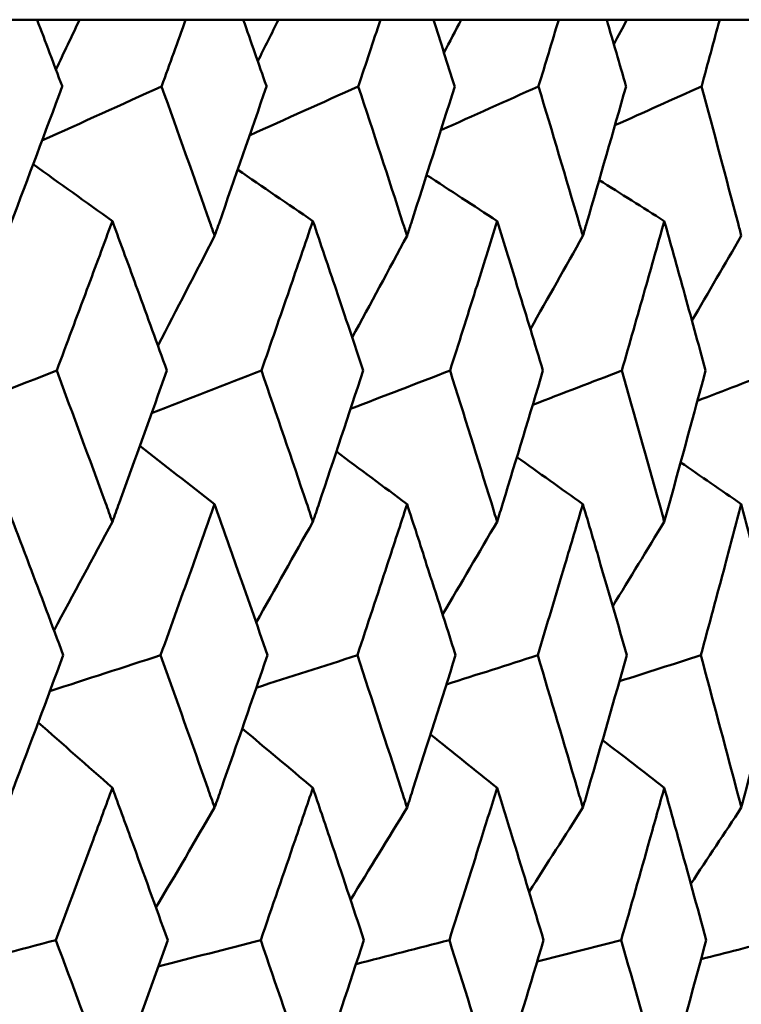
# Model space of a CAD drawing. Header units: millimetres. Extents: x 172 to 1631, y 500 to 2693.
# Tile 189 of 218: x 824.16 to 826.96, y 734.87 to 738.7. Entities that reach past the tile are written whole.
import ezdxf

# ---------------------------------------------------------------- set-up
doc = ezdxf.new("R2010")
doc.units = ezdxf.units.MM
doc.header["$LTSCALE"] = 10
doc.layers.add('Widoczne (ISO)', color=7, linetype='Continuous', lineweight=50)

msp = doc.modelspace()

# ---------------------------------------------------------------- linework, layer by layer
at = {"layer": 'Widoczne (ISO)'}
for p, q in [((824.2261, 738.6986), (823.985, 738.6986)), ((824.2261, 738.6986), (824.3915, 738.6986)), ((824.3915, 738.6986), (824.8039, 738.6986)), ((825.0277, 738.6986), (824.8039, 738.6986)), ((825.0277, 738.6986), (825.1648, 738.6986)), ((825.1648, 738.6986), (825.5614, 738.6986)), ((825.767, 738.6986), (825.5614, 738.6986)), ((825.767, 738.6986), (825.8752, 738.6986)), ((825.8752, 738.6986), (826.2545, 738.6986)), ((826.4411, 738.6986), (826.2545, 738.6986)), ((826.4411, 738.6986), (826.5199, 738.6986)), ((826.5199, 738.6986), (826.8804, 738.6986)), ((827.0473, 738.6986), (826.8804, 738.6986))]:
    msp.add_line(p, q, dxfattribs=at)
msp.add_circle((809.2343, 768.6986), 50, dxfattribs=at)
for points, knots in [([(824.324, 738.4393), (824.3238, 738.4399), (824.3236, 738.4404), (824.2911, 738.5268), (824.2587, 738.6127), (824.2261, 738.6986)], [0.02951568, 0.02951568, 0.02951568, 0.02951568, 0.02969929, 0.02969929, 0.05939589, 0.05939589, 0.05939589, 0.05939589]), ([(824.8039, 738.6986), (824.773, 738.6127), (824.742, 738.5268), (824.7106, 738.4404), (824.7104, 738.4399), (824.7103, 738.4393)], [0, 0, 0, 0, 0.02969567, 0.02969567, 0.02988021, 0.02988021, 0.02988021, 0.02988021]), ([(825.1184, 738.4393), (825.1182, 738.4399), (825.1181, 738.4404), (825.088, 738.5268), (825.0579, 738.6127), (825.0277, 738.6986)], [0.02951568, 0.02951568, 0.02951568, 0.02951568, 0.02969929, 0.02969929, 0.05939589, 0.05939589, 0.05939589, 0.05939589]), ([(825.5614, 738.6986), (825.533, 738.6127), (825.5044, 738.5268), (825.4755, 738.4404), (825.4754, 738.4399), (825.4752, 738.4393)], [0, 0, 0, 0, 0.02969567, 0.02969567, 0.02988021, 0.02988021, 0.02988021, 0.02988021]), ([(825.8502, 738.4393), (825.85, 738.4399), (825.8498, 738.4404), (825.8223, 738.5268), (825.7947, 738.6127), (825.767, 738.6986)], [0.02951568, 0.02951568, 0.02951568, 0.02951568, 0.02969929, 0.02969929, 0.05939589, 0.05939589, 0.05939589, 0.05939589]), ([(826.2545, 738.6986), (826.2286, 738.6127), (826.2026, 738.5268), (826.1763, 738.4404), (826.1762, 738.4399), (826.176, 738.4393)], [0, 0, 0, 0, 0.02969567, 0.02969567, 0.02988021, 0.02988021, 0.02988021, 0.02988021]), ([(826.5163, 738.4393), (826.5162, 738.4399), (826.516, 738.4404), (826.4911, 738.5268), (826.4662, 738.6127), (826.4411, 738.6986)], [0.02951568, 0.02951568, 0.02951568, 0.02951568, 0.02969929, 0.02969929, 0.05939589, 0.05939589, 0.05939589, 0.05939589]), ([(826.8804, 738.6986), (826.8572, 738.6127), (826.8339, 738.5268), (826.8103, 738.4404), (826.8101, 738.4399), (826.81, 738.4393)], [0, 0, 0, 0, 0.02969567, 0.02969567, 0.02988021, 0.02988021, 0.02988021, 0.02988021]), ([(824.1061, 737.8583), (824.1123, 737.8745), (824.1184, 737.8908), (824.1916, 738.0845), (824.2581, 738.2619), (824.324, 738.4393)], [0.0853813, 0.0853813, 0.0853813, 0.0853813, 0.09097809, 0.09097809, 0.15214536, 0.15214536, 0.15214536, 0.15214536]), ([(824.7103, 738.4393), (824.7738, 738.262), (824.8368, 738.0847), (824.905, 737.891), (824.9107, 737.8746), (824.9165, 737.8583)], [0.0297954, 0.0297954, 0.0297954, 0.0297954, 0.09092493, 0.09092493, 0.09655955, 0.09655955, 0.09655955, 0.09655955]), ([(824.9165, 737.8583), (824.9222, 737.8745), (824.9279, 737.8908), (824.9958, 738.0845), (825.0574, 738.2619), (825.1184, 738.4393)], [0.0853813, 0.0853813, 0.0853813, 0.0853813, 0.09097809, 0.09097809, 0.15214536, 0.15214536, 0.15214536, 0.15214536]), ([(825.4752, 738.4393), (825.5338, 738.262), (825.5917, 738.0847), (825.6543, 737.891), (825.6596, 737.8746), (825.6649, 737.8583)], [0.0297954, 0.0297954, 0.0297954, 0.0297954, 0.09092493, 0.09092493, 0.09655955, 0.09655955, 0.09655955, 0.09655955]), ([(825.6649, 737.8583), (825.6701, 737.8745), (825.6754, 737.8908), (825.7377, 738.0845), (825.7943, 738.2619), (825.8502, 738.4393)], [0.0853813, 0.0853813, 0.0853813, 0.0853813, 0.09097809, 0.09097809, 0.15214536, 0.15214536, 0.15214536, 0.15214536]), ([(826.176, 738.4393), (826.2294, 738.262), (826.2821, 738.0847), (826.3389, 737.891), (826.3437, 737.8746), (826.3485, 737.8583)], [0.0297954, 0.0297954, 0.0297954, 0.0297954, 0.09092493, 0.09092493, 0.09655955, 0.09655955, 0.09655955, 0.09655955]), ([(826.3485, 737.8583), (826.3532, 737.8745), (826.358, 737.8908), (826.4146, 738.0845), (826.4658, 738.2619), (826.5163, 738.4393)], [0.0853813, 0.0853813, 0.0853813, 0.0853813, 0.09097809, 0.09097809, 0.15214536, 0.15214536, 0.15214536, 0.15214536]), ([(826.81, 738.4393), (826.8579, 738.262), (826.9051, 738.0847), (826.956, 737.891), (826.9603, 737.8746), (826.9645, 737.8583)], [0.0297954, 0.0297954, 0.0297954, 0.0297954, 0.09092493, 0.09092493, 0.09655955, 0.09655955, 0.09655955, 0.09655955]), ([(824.5188, 737.916), (824.4861, 737.8271), (824.4531, 737.7382), (824.3811, 737.5444), (824.3419, 737.4396), (824.3025, 737.3347)], [0.03078053, 0.03078053, 0.03078053, 0.03078053, 0.06149921, 0.06149921, 0.09773041, 0.09773041, 0.09773041, 0.09773041]), ([(824.7309, 737.3347), (824.6931, 737.4395), (824.655, 737.5444), (824.5843, 737.7382), (824.5516, 737.8271), (824.5188, 737.916)], [0.02528165, 0.02528165, 0.02528165, 0.02528165, 0.06150593, 0.06150593, 0.09223152, 0.09223152, 0.09223152, 0.09223152]), ([(825.2986, 737.916), (825.2683, 737.8271), (825.2379, 737.7382), (825.1713, 737.5444), (825.135, 737.4396), (825.0986, 737.3347)], [0.03078053, 0.03078053, 0.03078053, 0.03078053, 0.06149921, 0.06149921, 0.09773041, 0.09773041, 0.09773041, 0.09773041]), ([(825.4942, 737.3347), (825.4594, 737.4395), (825.4243, 737.5444), (825.359, 737.7382), (825.3289, 737.8271), (825.2986, 737.916)], [0.02528165, 0.02528165, 0.02528165, 0.02528165, 0.06150593, 0.06150593, 0.09223152, 0.09223152, 0.09223152, 0.09223152]), ([(826.015, 737.916), (825.9873, 737.8271), (825.9595, 737.7382), (825.8986, 737.5444), (825.8654, 737.4396), (825.832, 737.3347)], [0.03078053, 0.03078053, 0.03078053, 0.03078053, 0.06149921, 0.06149921, 0.09773041, 0.09773041, 0.09773041, 0.09773041]), ([(826.1934, 737.3347), (826.1616, 737.4395), (826.1296, 737.5444), (826.0701, 737.7382), (826.0426, 737.8271), (826.015, 737.916)], [0.02528165, 0.02528165, 0.02528165, 0.02528165, 0.06150593, 0.06150593, 0.09223152, 0.09223152, 0.09223152, 0.09223152]), ([(826.6651, 737.916), (826.6402, 737.8271), (826.6151, 737.7382), (826.5601, 737.5444), (826.5301, 737.4396), (826.4999, 737.3347)], [0.03078053, 0.03078053, 0.03078053, 0.03078053, 0.06149921, 0.06149921, 0.09773041, 0.09773041, 0.09773041, 0.09773041]), ([(826.8256, 737.3347), (826.7971, 737.4395), (826.7683, 737.5444), (826.7148, 737.7382), (826.69, 737.8271), (826.6651, 737.916)], [0.02528165, 0.02528165, 0.02528165, 0.02528165, 0.06150593, 0.06150593, 0.09223152, 0.09223152, 0.09223152, 0.09223152]), ([(824.3025, 737.3347), (824.3663, 737.1632), (824.4296, 736.9916), (824.5011, 736.7958), (824.51, 736.7716), (824.5188, 736.7473)], [0.02983351, 0.02983351, 0.02983351, 0.02983351, 0.0889495, 0.0889495, 0.09731113, 0.09731113, 0.09731113, 0.09731113]), ([(824.5188, 736.7473), (824.5277, 736.7715), (824.5365, 736.7956), (824.6077, 736.9914), (824.6696, 737.1631), (824.7309, 737.3347)], [0.0806421, 0.0806421, 0.0806421, 0.0806421, 0.08897282, 0.08897282, 0.14811965, 0.14811965, 0.14811965, 0.14811965]), ([(825.0986, 737.3347), (825.1576, 737.1632), (825.2161, 736.9916), (825.2823, 736.7958), (825.2904, 736.7716), (825.2986, 736.7473)], [0.02983351, 0.02983351, 0.02983351, 0.02983351, 0.0889495, 0.0889495, 0.09731113, 0.09731113, 0.09731113, 0.09731113]), ([(825.2986, 736.7473), (825.3067, 736.7715), (825.3149, 736.7956), (825.3806, 736.9914), (825.4377, 737.1631), (825.4942, 737.3347)], [0.0806421, 0.0806421, 0.0806421, 0.0806421, 0.08897282, 0.08897282, 0.14811965, 0.14811965, 0.14811965, 0.14811965]), ([(825.832, 737.3347), (825.8861, 737.1632), (825.9396, 736.9916), (826, 736.7958), (826.0075, 736.7716), (826.015, 736.7473)], [0.02983351, 0.02983351, 0.02983351, 0.02983351, 0.0889495, 0.0889495, 0.09731113, 0.09731113, 0.09731113, 0.09731113]), ([(826.015, 736.7473), (826.0224, 736.7715), (826.0298, 736.7956), (826.0899, 736.9914), (826.1419, 737.1631), (826.1934, 737.3347)], [0.0806421, 0.0806421, 0.0806421, 0.0806421, 0.08897282, 0.08897282, 0.14811965, 0.14811965, 0.14811965, 0.14811965]), ([(826.4999, 737.3347), (826.5488, 737.1632), (826.5972, 736.9916), (826.6517, 736.7958), (826.6584, 736.7716), (826.6651, 736.7473)], [0.02983351, 0.02983351, 0.02983351, 0.02983351, 0.0889495, 0.0889495, 0.09731113, 0.09731113, 0.09731113, 0.09731113]), ([(826.6651, 736.7473), (826.6718, 736.7715), (826.6785, 736.7956), (826.7326, 736.9914), (826.7794, 737.1631), (826.8256, 737.3347)], [0.0806421, 0.0806421, 0.0806421, 0.0806421, 0.08897282, 0.08897282, 0.14811965, 0.14811965, 0.14811965, 0.14811965]), ([(824.3279, 736.2282), (824.2841, 736.3455), (824.2399, 736.4629), (824.1659, 736.6587), (824.1361, 736.7372), (824.1061, 736.8156)], [0.02104899, 0.02104899, 0.02104899, 0.02104899, 0.0615671, 0.0615671, 0.08866561, 0.08866561, 0.08866561, 0.08866561]), ([(824.9165, 736.8156), (824.8887, 736.7372), (824.8608, 736.6587), (824.791, 736.4629), (824.7488, 736.3455), (824.7065, 736.2282)], [0.03448054, 0.03448054, 0.03448054, 0.03448054, 0.06157222, 0.06157222, 0.10209717, 0.10209717, 0.10209717, 0.10209717]), ([(825.1221, 736.2282), (825.0815, 736.3455), (825.0406, 736.4629), (824.9719, 736.6587), (824.9442, 736.7372), (824.9165, 736.8156)], [0.02104899, 0.02104899, 0.02104899, 0.02104899, 0.0615671, 0.0615671, 0.08866561, 0.08866561, 0.08866561, 0.08866561]), ([(825.6649, 736.8156), (825.6394, 736.7372), (825.6138, 736.6587), (825.5495, 736.4629), (825.5107, 736.3455), (825.4717, 736.2282)], [0.03448054, 0.03448054, 0.03448054, 0.03448054, 0.06157222, 0.06157222, 0.10209717, 0.10209717, 0.10209717, 0.10209717]), ([(825.8535, 736.2282), (825.8163, 736.3455), (825.7788, 736.4629), (825.7158, 736.6587), (825.6904, 736.7372), (825.6649, 736.8156)], [0.02104899, 0.02104899, 0.02104899, 0.02104899, 0.0615671, 0.0615671, 0.08866561, 0.08866561, 0.08866561, 0.08866561]), ([(826.3485, 736.8156), (826.3253, 736.7372), (826.3021, 736.6587), (826.2437, 736.4629), (826.2084, 736.3455), (826.1728, 736.2282)], [0.03448054, 0.03448054, 0.03448054, 0.03448054, 0.06157222, 0.06157222, 0.10209717, 0.10209717, 0.10209717, 0.10209717]), ([(826.5194, 736.2282), (826.4857, 736.3455), (826.4518, 736.4629), (826.3947, 736.6587), (826.3716, 736.7372), (826.3485, 736.8156)], [0.02104899, 0.02104899, 0.02104899, 0.02104899, 0.0615671, 0.0615671, 0.08866561, 0.08866561, 0.08866561, 0.08866561]), ([(826.9645, 736.8156), (826.9438, 736.7372), (826.923, 736.6587), (826.8707, 736.4629), (826.8391, 736.3455), (826.8071, 736.2282)], [0.03448054, 0.03448054, 0.03448054, 0.03448054, 0.06157222, 0.06157222, 0.10209717, 0.10209717, 0.10209717, 0.10209717]), ([(827.117, 736.2282), (827.087, 736.3455), (827.0568, 736.4629), (827.0058, 736.6587), (826.9852, 736.7372), (826.9645, 736.8156)], [0.02104899, 0.02104899, 0.02104899, 0.02104899, 0.0615671, 0.0615671, 0.08866561, 0.08866561, 0.08866561, 0.08866561]), ([(824.1061, 735.6359), (824.1156, 735.661), (824.1251, 735.6862), (824.1996, 735.8836), (824.264, 736.0559), (824.3279, 736.2282)], [0.07597559, 0.07597559, 0.07597559, 0.07597559, 0.08464777, 0.08464777, 0.14401425, 0.14401425, 0.14401425, 0.14401425]), ([(824.7065, 736.2282), (824.7681, 736.056), (824.8293, 735.8838), (824.8987, 735.6863), (824.9076, 735.6611), (824.9165, 735.6359)], [0.02530969, 0.02530969, 0.02530969, 0.02530969, 0.08465152, 0.08465152, 0.09334823, 0.09334823, 0.09334823, 0.09334823]), ([(824.9165, 735.6359), (824.9253, 735.661), (824.9341, 735.6862), (825.0032, 735.8836), (825.0629, 736.0559), (825.1221, 736.2282)], [0.07597559, 0.07597559, 0.07597559, 0.07597559, 0.08464777, 0.08464777, 0.14401425, 0.14401425, 0.14401425, 0.14401425]), ([(825.4717, 736.2282), (825.5285, 736.056), (825.5848, 735.8838), (825.6486, 735.6863), (825.6568, 735.6611), (825.6649, 735.6359)], [0.02530969, 0.02530969, 0.02530969, 0.02530969, 0.08465152, 0.08465152, 0.09334823, 0.09334823, 0.09334823, 0.09334823]), ([(825.6649, 735.6359), (825.673, 735.661), (825.6811, 735.6862), (825.7446, 735.8836), (825.7993, 736.0559), (825.8535, 736.2282)], [0.07597559, 0.07597559, 0.07597559, 0.07597559, 0.08464777, 0.08464777, 0.14401425, 0.14401425, 0.14401425, 0.14401425]), ([(826.1728, 736.2282), (826.2246, 736.056), (826.2758, 735.8838), (826.3337, 735.6863), (826.3411, 735.6611), (826.3485, 735.6359)], [0.02530969, 0.02530969, 0.02530969, 0.02530969, 0.08465152, 0.08465152, 0.09334823, 0.09334823, 0.09334823, 0.09334823]), ([(826.3485, 735.6359), (826.3559, 735.661), (826.3632, 735.6862), (826.4208, 735.8836), (826.4704, 736.0559), (826.5194, 736.2282)], [0.07597559, 0.07597559, 0.07597559, 0.07597559, 0.08464777, 0.08464777, 0.14401425, 0.14401425, 0.14401425, 0.14401425]), ([(826.8071, 736.2282), (826.8536, 736.056), (826.8995, 735.8838), (826.9513, 735.6863), (826.9579, 735.6611), (826.9645, 735.6359)], [0.02530969, 0.02530969, 0.02530969, 0.02530969, 0.08465152, 0.08465152, 0.09334823, 0.09334823, 0.09334823, 0.09334823]), ([(826.9645, 735.6359), (826.9711, 735.661), (826.9777, 735.6862), (827.0291, 735.8836), (827.0734, 736.0559), (827.117, 736.2282)], [0.07597559, 0.07597559, 0.07597559, 0.07597559, 0.08464777, 0.08464777, 0.14401425, 0.14401425, 0.14401425, 0.14401425]), ([(824.5188, 735.7129), (824.494, 735.6452), (824.4691, 735.5776), (824.3961, 735.3802), (824.3479, 735.2504), (824.2993, 735.1207)], [0.03825175, 0.03825175, 0.03825175, 0.03825175, 0.06160817, 0.06160817, 0.10638617, 0.10638617, 0.10638617, 0.10638617]), ([(824.734, 735.1207), (824.6874, 735.2504), (824.6404, 735.3801), (824.5685, 735.5775), (824.5437, 735.6452), (824.5188, 735.7129)], [0.01681985, 0.01681985, 0.01681985, 0.01681985, 0.06159108, 0.06159108, 0.08495433, 0.08495433, 0.08495433, 0.08495433]), ([(825.2986, 735.7129), (825.2757, 735.6452), (825.2526, 735.5776), (825.1852, 735.3802), (825.1405, 735.2504), (825.0956, 735.1207)], [0.03825175, 0.03825175, 0.03825175, 0.03825175, 0.06160817, 0.06160817, 0.10638617, 0.10638617, 0.10638617, 0.10638617]), ([(825.4971, 735.1207), (825.4541, 735.2504), (825.4108, 735.3801), (825.3444, 735.5775), (825.3216, 735.6452), (825.2986, 735.7129)], [0.01681985, 0.01681985, 0.01681985, 0.01681985, 0.06159108, 0.06159108, 0.08495433, 0.08495433, 0.08495433, 0.08495433]), ([(826.015, 735.7129), (825.994, 735.6452), (825.973, 735.5776), (825.9113, 735.3802), (825.8704, 735.2504), (825.8292, 735.1207)], [0.03825175, 0.03825175, 0.03825175, 0.03825175, 0.06160817, 0.06160817, 0.10638617, 0.10638617, 0.10638617, 0.10638617]), ([(826.196, 735.1207), (826.1568, 735.2504), (826.1174, 735.3801), (826.0568, 735.5775), (826.0359, 735.6452), (826.015, 735.7129)], [0.01681985, 0.01681985, 0.01681985, 0.01681985, 0.06159108, 0.06159108, 0.08495433, 0.08495433, 0.08495433, 0.08495433]), ([(826.6651, 735.7129), (826.6462, 735.6452), (826.6272, 735.5776), (826.5716, 735.3802), (826.5347, 735.2504), (826.4974, 735.1207)], [0.03825175, 0.03825175, 0.03825175, 0.03825175, 0.06160817, 0.06160817, 0.10638617, 0.10638617, 0.10638617, 0.10638617]), ([(826.8279, 735.1207), (826.7928, 735.2504), (826.7573, 735.3801), (826.7028, 735.5775), (826.684, 735.6452), (826.6651, 735.7129)], [0.01681985, 0.01681985, 0.01681985, 0.01681985, 0.06159108, 0.06159108, 0.08495433, 0.08495433, 0.08495433, 0.08495433]), ([(824.2993, 735.1207), (824.3637, 734.9477), (824.4275, 734.7747), (824.5001, 734.5761), (824.5095, 734.5505), (824.5188, 734.5249)], [0.02053386, 0.02053386, 0.02053386, 0.02053386, 0.08016461, 0.08016461, 0.08898694, 0.08898694, 0.08898694, 0.08898694]), ([(824.5188, 734.5249), (824.5282, 734.5504), (824.5375, 734.576), (824.6097, 734.7746), (824.6722, 734.9476), (824.734, 735.1207)], [0.07138254, 0.07138254, 0.07138254, 0.07138254, 0.08018544, 0.08018544, 0.13983561, 0.13983561, 0.13983561, 0.13983561]), ([(825.0956, 735.1207), (825.1552, 734.9477), (825.2142, 734.7747), (825.2813, 734.5761), (825.29, 734.5505), (825.2986, 734.5249)], [0.02053386, 0.02053386, 0.02053386, 0.02053386, 0.08016461, 0.08016461, 0.08898694, 0.08898694, 0.08898694, 0.08898694]), ([(825.2986, 734.5249), (825.3072, 734.5504), (825.3158, 734.576), (825.3825, 734.7746), (825.4401, 734.9476), (825.4971, 735.1207)], [0.07138254, 0.07138254, 0.07138254, 0.07138254, 0.08018544, 0.08018544, 0.13983561, 0.13983561, 0.13983561, 0.13983561]), ([(825.8292, 735.1207), (825.8838, 734.9477), (825.9379, 734.7747), (825.9992, 734.5761), (826.0071, 734.5505), (826.015, 734.5249)], [0.02053386, 0.02053386, 0.02053386, 0.02053386, 0.08016461, 0.08016461, 0.08898694, 0.08898694, 0.08898694, 0.08898694]), ([(826.015, 734.5249), (826.0228, 734.5504), (826.0307, 734.576), (826.0916, 734.7746), (826.1441, 734.9476), (826.196, 735.1207)], [0.07138254, 0.07138254, 0.07138254, 0.07138254, 0.08018544, 0.08018544, 0.13983561, 0.13983561, 0.13983561, 0.13983561]), ([(826.4974, 735.1207), (826.5468, 734.9477), (826.5956, 734.7747), (826.6509, 734.5761), (826.658, 734.5505), (826.6651, 734.5249)], [0.02053386, 0.02053386, 0.02053386, 0.02053386, 0.08016461, 0.08016461, 0.08898694, 0.08898694, 0.08898694, 0.08898694]), ([(826.6651, 734.5249), (826.6722, 734.5504), (826.6793, 734.576), (826.7342, 734.7746), (826.7813, 734.9476), (826.8279, 735.1207)], [0.07138254, 0.07138254, 0.07138254, 0.07138254, 0.08018544, 0.08018544, 0.13983561, 0.13983561, 0.13983561, 0.13983561])]:
    msp.add_open_spline(points, degree=3, knots=knots, dxfattribs=at)
for points in [[(824.3915, 738.6986), (824.3609, 738.6339), (824.3302, 738.5693), (824.2994, 738.5047)], [(825.1648, 738.6986), (825.138, 738.6448), (825.1112, 738.591), (825.0843, 738.5373)], [(825.8752, 738.6986), (825.8529, 738.6558), (825.8306, 738.613), (825.8083, 738.5703)], [(826.5199, 738.6986), (826.5029, 738.667), (826.4858, 738.6355), (826.4687, 738.6039)], [(824.2453, 738.2284), (824.4003, 738.2987), (824.5553, 738.369), (824.7103, 738.4393)], [(825.0527, 738.2491), (825.1936, 738.3125), (825.3344, 738.3759), (825.4752, 738.4393)], [(825.7963, 738.2689), (825.9229, 738.3257), (826.0494, 738.3825), (826.176, 738.4393)], [(826.4731, 738.288), (826.5854, 738.3384), (826.6977, 738.3889), (826.81, 738.4393)], [(824.5188, 737.916), (824.4162, 737.9896), (824.3136, 738.0631), (824.2109, 738.1365)], [(825.2986, 737.916), (825.2012, 737.9825), (825.1037, 738.0489), (825.0063, 738.1152)], [(826.015, 737.916), (825.9236, 737.9757), (825.8322, 738.0353), (825.7409, 738.0949)], [(826.6651, 737.916), (826.5807, 737.9691), (826.4962, 738.0222), (826.4117, 738.0752)], [(824.9165, 737.8583), (824.8432, 737.7158), (824.7697, 737.5735), (824.696, 737.4314)], [(825.6649, 737.8583), (825.5939, 737.7265), (825.5227, 737.5949), (825.4513, 737.4635)], [(826.3485, 737.8583), (826.2807, 737.7374), (826.2126, 737.6166), (826.1444, 737.4959)], [(826.9645, 737.8583), (826.9007, 737.7484), (826.8367, 737.6387), (826.7725, 737.529)], [(823.8362, 737.1524), (823.9917, 737.2132), (824.1471, 737.2739), (824.3025, 737.3347)], [(824.6717, 737.1695), (824.814, 737.2245), (824.9563, 737.2796), (825.0986, 737.3347)], [(825.4451, 737.1858), (825.574, 737.2354), (825.703, 737.2851), (825.832, 737.3347)], [(826.1533, 737.2016), (826.2689, 737.246), (826.3844, 737.2903), (826.4999, 737.3347)], [(826.7938, 737.217), (826.8957, 737.2562), (826.9977, 737.2954), (827.0996, 737.3347)], [(824.9165, 736.8156), (824.8196, 736.8911), (824.7226, 736.9664), (824.6257, 737.0418)], [(825.6649, 736.8156), (825.5733, 736.8837), (825.4816, 736.9518), (825.3899, 737.0198)], [(826.3485, 736.8156), (826.263, 736.8766), (826.1774, 736.9376), (826.0918, 736.9986)], [(826.9645, 736.8156), (826.8859, 736.8698), (826.8073, 736.9239), (826.7287, 736.9779)], [(824.5188, 736.7473), (824.4435, 736.606), (824.3678, 736.465), (824.292, 736.3242)], [(825.2986, 736.7473), (825.2253, 736.6165), (825.1517, 736.4859), (825.0779, 736.3555)], [(826.015, 736.7473), (825.9445, 736.627), (825.8739, 736.5069), (825.803, 736.3869)], [(826.6651, 736.7473), (826.5984, 736.6377), (826.5315, 736.5281), (826.4645, 736.4188)], [(824.2762, 736.0889), (824.4196, 736.1353), (824.563, 736.1817), (824.7065, 736.2282)], [(825.0786, 736.102), (825.2097, 736.1441), (825.3407, 736.1861), (825.4717, 736.2282)], [(825.8177, 736.1147), (825.9361, 736.1525), (826.0545, 736.1903), (826.1728, 736.2282)], [(826.4905, 736.127), (826.5961, 736.1607), (826.7016, 736.1945), (826.8071, 736.2282)], [(824.5188, 735.7129), (824.4228, 735.7976), (824.3267, 735.8823), (824.2306, 735.9668)], [(825.2986, 735.7129), (825.207, 735.7898), (825.1154, 735.8666), (825.0237, 735.9433)], [(826.015, 735.7129), (825.9287, 735.7822), (825.8425, 735.8514), (825.7561, 735.9206)], [(826.6651, 735.7129), (826.5851, 735.7748), (826.505, 735.8367), (826.4249, 735.8985)], [(824.9165, 735.6359), (824.8407, 735.5061), (824.7647, 735.3765), (824.6885, 735.2471)], [(825.6649, 735.6359), (825.5917, 735.5163), (825.5184, 735.397), (825.4449, 735.2778)], [(826.3485, 735.6359), (826.2789, 735.5266), (826.209, 735.4175), (826.1391, 735.3085)], [(826.9645, 735.6359), (826.8993, 735.537), (826.8338, 735.4383), (826.7683, 735.3396)], [(823.8665, 735.0081), (824.0107, 735.0457), (824.155, 735.0832), (824.2993, 735.1207)], [(824.6973, 735.0182), (824.8301, 735.0524), (824.9628, 735.0866), (825.0956, 735.1207)], [(825.4665, 735.028), (825.5874, 735.0589), (825.7083, 735.0898), (825.8292, 735.1207)], [(826.171, 735.0375), (826.2798, 735.0652), (826.3886, 735.093), (826.4974, 735.1207)], [(826.808, 735.0468), (826.9045, 735.0714), (827.001, 735.0961), (827.0974, 735.1207)]]:
    msp.add_open_spline(points, degree=3, dxfattribs=at)

doc.saveas('drawing.dxf')
